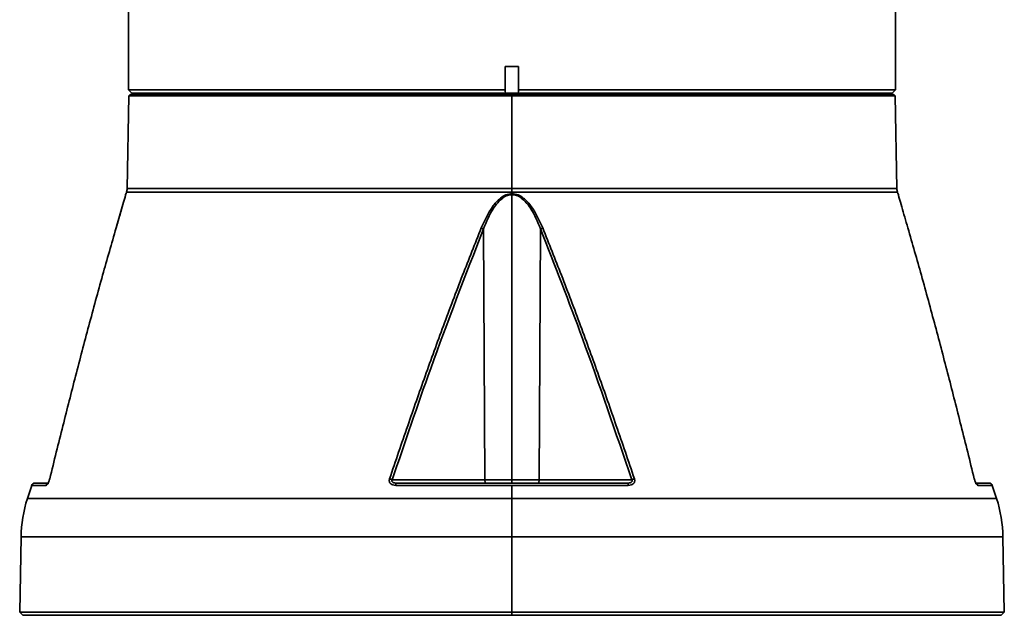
# Model space of a CAD drawing. Header units: millimetres. Extents: x 0 to 3360, y 0 to 2379.
# Tile 3 of 21: x 707 to 856, y 1025 to 1115. Entities that reach past the tile are written whole.
import ezdxf

# ---------------------------------------------------------------- set-up
doc = ezdxf.new("R2010")
doc.units = ezdxf.units.MM
doc.header["$LTSCALE"] = 8
doc.layers.get('0').update_dxf_attribs({"lineweight": 18})

msp = doc.modelspace()

# ---------------------------------------------------------------- linework, layer by layer
at = {"color": 7, "linetype": 'Continuous', "lineweight": 35}
for p, q in [((839.186, 1104.526), (839.186, 1178.487)), ((723.186, 1175.621), (723.186, 1104.526)), ((780.176, 1108.023), (782.186, 1108.023)), ((780.176, 1104.526), (780.176, 1108.023)), ((780.176, 1108.023), (780.176, 1104.335)), ((782.186, 1108.023), (782.186, 1104.526)), ((723.186, 1104.526), (723.686, 1104.026)), ((723.186, 1104.526), (780.176, 1104.526)), ((723.686, 1104.026), (780.224, 1104.026)), ((726.186, 1104.027), (726.186, 1103.823)), ((780.176, 1104.335), (780.176, 1104.526)), ((780.224, 1104.026), (780.176, 1104.335)), ((780.224, 1104.023), (780.224, 1104.026)), ((782.186, 1104.335), (782.138, 1104.026)), ((782.138, 1104.026), (838.686, 1104.026)), ((782.138, 1104.026), (782.138, 1104.023)), ((782.186, 1104.526), (839.186, 1104.526)), ((782.186, 1104.526), (782.186, 1104.335)), ((836.186, 1103.823), (836.186, 1104.027)), ((838.686, 1104.026), (839.186, 1104.526)), ((723.206, 1103.603), (722.962, 1089.602)), ((723.43, 1103.823), (723.206, 1103.603)), ((781.189, 1103.603), (723.206, 1103.603)), ((781.189, 1103.823), (723.43, 1103.823)), ((781.189, 1103.823), (781.189, 1103.603)), ((838.949, 1103.823), (781.189, 1103.823)), ((781.189, 1103.603), (781.189, 1089.602)), ((839.172, 1103.603), (781.189, 1103.603)), ((839.172, 1103.603), (838.949, 1103.823)), ((839.417, 1089.602), (839.172, 1103.603)), ((722.865, 1089.021), (722.793, 1088.797)), ((781.189, 1089.021), (781.189, 1089.602)), ((781.189, 1089.021), (781.189, 1088.802)), ((839.586, 1088.797), (839.514, 1089.021)), ((781.189, 1045.519), (781.189, 1088.652)), ((721.297, 1083.619), (722.226, 1086.816)), ((776.867, 1083.469), (777.057, 1045.519)), ((785.512, 1083.469), (785.322, 1045.519)), ((708.519, 1044.677), (707.873, 1042.681)), ((708.994, 1045.023), (711.14, 1045.023)), ((763.075, 1045.519), (777.057, 1045.519)), ((781.189, 1044.677), (763.603, 1044.677)), ((763.718, 1045.023), (798.661, 1045.023)), ((777.057, 1045.519), (781.189, 1045.519)), ((781.189, 1045.519), (781.189, 1045.023)), ((781.189, 1045.519), (785.322, 1045.519)), ((781.189, 1044.677), (781.189, 1042.681)), ((798.776, 1044.677), (781.189, 1044.677)), ((785.322, 1045.519), (799.303, 1045.519)), ((851.238, 1045.023), (853.384, 1045.023)), ((854.506, 1042.681), (853.86, 1044.677)), ((781.189, 1036.874), (781.189, 1042.681)), ((706.905, 1036.874), (706.707, 1025.514)), ((781.189, 1036.874), (781.189, 1025.514)), ((855.672, 1025.514), (855.474, 1036.874)), ((706.707, 1025.514), (707.198, 1025.023)), ((706.707, 1025.514), (781.189, 1025.514)), ((781.189, 1025.023), (707.198, 1025.023)), ((781.189, 1025.514), (855.672, 1025.514)), ((781.189, 1025.514), (781.189, 1025.023)), ((855.181, 1025.023), (781.189, 1025.023)), ((855.181, 1025.023), (855.672, 1025.514))]:
    msp.add_line(p, q, dxfattribs=at)
at = {"color": 8, "linetype": 'Continuous', "lineweight": 35}
for p, q in [((781.189, 1089.021), (722.865, 1089.021)), ((722.962, 1089.602), (781.189, 1089.602)), ((781.189, 1089.602), (839.417, 1089.602)), ((839.514, 1089.021), (781.189, 1089.021)), ((710.679, 1044.677), (708.519, 1044.677)), ((853.86, 1044.677), (851.7, 1044.677)), ((707.873, 1042.681), (781.189, 1042.681)), ((781.189, 1042.681), (854.506, 1042.681)), ((781.189, 1036.874), (706.905, 1036.874)), ((855.474, 1036.874), (781.189, 1036.874))]:
    msp.add_line(p, q, dxfattribs=at)
at = {"color": 7, "linetype": 'Continuous', "lineweight": 35}
for points in [[(763.603, 1044.677), (763.61, 1044.749), (763.62, 1044.816), (763.632, 1044.876), (763.647, 1044.927), (763.663, 1044.968), (763.681, 1044.998), (763.699, 1045.017), (763.718, 1045.023)], [(777.057, 1045.519), (777.063, 1045.422), (777.08, 1045.329), (777.106, 1045.243), (777.142, 1045.168), (777.185, 1045.106), (777.235, 1045.061), (777.288, 1045.032), (777.344, 1045.023)], [(785.322, 1045.519), (785.316, 1045.422), (785.299, 1045.329), (785.272, 1045.243), (785.237, 1045.168), (785.193, 1045.106), (785.144, 1045.061), (785.09, 1045.032), (785.035, 1045.023)], [(798.661, 1045.023), (798.68, 1045.017), (798.698, 1044.998), (798.716, 1044.968), (798.732, 1044.927), (798.746, 1044.876), (798.759, 1044.816), (798.769, 1044.749), (798.776, 1044.677)]]:
    msp.add_lwpolyline(points, dxfattribs=at)
for centre, radius, start, end in [((720.962, 1089.636), 2, 342.07208, 359), ((841.416, 1089.636), 2, 181, 197.92792), ((775.976, 1081.967), 1.747, 59.33884, 71.05199), ((786.402, 1081.967), 1.747, 108.94794, 120.66116), ((708.994, 1044.523), 0.5, 90, 162.07208), ((711.279, 1045.621), 0.0551, 120.71334, 185.20911), ((762.175, 1043.691), 2.037, 63.76594, 76.02575), ((800.204, 1043.691), 2.037, 103.97451, 116.23379), ((851.1, 1045.621), 0.0552, 356.74617, 59.26127), ((853.384, 1044.523), 0.5, 17.92792, 90), ((726.902, 1036.525), 20, 162.07208, 179), ((835.477, 1036.525), 20, 1, 17.92792)]:
    msp.add_arc(centre, radius, start, end, dxfattribs=at)
at = {"color": 8, "linetype": 'Continuous', "lineweight": 35}
for centre, start, end in [((711.15, 1044.532), 110.41074, 162.91331), ((851.229, 1044.532), 17.08741, 69.58569)]:
    msp.add_arc(centre, 0.493, start, end, dxfattribs=at)
at = {"color": 7, "linetype": 'Continuous', "lineweight": 35}
for points, knots in [([(723.686, 1104.023), (723.779, 1104.023), (723.964, 1104.023), (725.459, 1104.023), (727.818, 1104.023), (731.089, 1104.023), (735.195, 1104.023), (740.072, 1104.023), (745.638, 1104.023), (751.799, 1104.023), (758.453, 1104.023), (765.487, 1104.023), (772.783, 1104.023), (777.744, 1104.023), (780.224, 1104.023)], [0, 0, 0, 0, 4.7115404, 9.4230814, 14.1346225, 18.8461627, 23.5577036, 28.2692447, 32.980786, 37.692326, 42.4038667, 47.1154074, 51.8269483, 56.5384892, 56.5384892, 56.5384892, 56.5384892]), ([(781.181, 1104.023), (781.076, 1104.023), (780.865, 1104.023), (780.581, 1104.023), (780.349, 1104.023), (780.266, 1104.023), (780.224, 1104.023)], [0, 0, 0, 0, 0.23917852, 0.47835675, 0.71753466, 0.95671276, 0.95671276, 0.95671276, 0.95671276]), ([(782.138, 1104.023), (782.096, 1104.023), (782.013, 1104.023), (781.782, 1104.023), (781.498, 1104.023), (781.287, 1104.023), (781.181, 1104.023)], [0, 0, 0, 0, 0.23914776, 0.47829629, 0.71744569, 0.95659494, 0.95659494, 0.95659494, 0.95659494]), ([(782.138, 1104.023), (784.618, 1104.023), (789.579, 1104.023), (796.876, 1104.023), (803.91, 1104.023), (810.564, 1104.023), (816.726, 1104.023), (822.293, 1104.023), (827.171, 1104.023), (831.278, 1104.023), (834.55, 1104.023), (836.911, 1104.023), (838.407, 1104.023), (838.593, 1104.023), (838.686, 1104.023)], [0, 0, 0, 0, 4.71235, 9.4246998, 14.1370501, 18.8494003, 23.5617503, 28.2741008, 32.9864502, 37.6988012, 42.411151, 47.1235014, 51.8358516, 56.5482015, 56.5482015, 56.5482015, 56.5482015]), ([(722.793, 1088.797), (722.793, 1088.799), (722.811, 1088.861), (722.743, 1088.621), (722.569, 1088.01), (722.093, 1086.348), (721.615, 1084.71), (721.297, 1083.619)], [0, 0, 0, 0, 0.0183404, 0.6924418, 1.3729478, 2.7160621, 5.3999719, 5.3999719, 5.3999719, 5.3999719]), ([(776.544, 1083.619), (777.035, 1084.721), (777.773, 1086.376), (779.187, 1087.998), (780.251, 1088.677), (780.878, 1088.761), (781.189, 1088.802)], [0, 0, 0, 0, 3.6471445, 5.4719181, 6.3967935, 7.3096997, 7.3096997, 7.3096997, 7.3096997]), ([(781.189, 1088.652), (780.95, 1088.625), (780.441, 1088.568), (779.391, 1087.937), (778.022, 1086.26), (777.314, 1084.55), (776.867, 1083.469)], [0, 0, 0, 0, 0.7008168, 1.4918851, 3.5518676, 7.089457, 7.089457, 7.089457, 7.089457]), ([(781.189, 1088.802), (781.5, 1088.761), (782.124, 1088.678), (783.187, 1088.003), (784.603, 1086.38), (785.342, 1084.724), (785.835, 1083.619)], [0, 0, 0, 0, 0.9088897, 1.8302787, 3.6552878, 7.3097335, 7.3097335, 7.3097335, 7.3097335]), ([(785.512, 1083.469), (785.063, 1084.552), (784.356, 1086.263), (782.984, 1087.939), (781.936, 1088.567), (781.428, 1088.625), (781.189, 1088.652)], [0, 0, 0, 0, 3.545886, 5.5988329, 6.3885813, 7.0889719, 7.0889719, 7.0889719, 7.0889719]), ([(841.081, 1083.619), (840.763, 1084.71), (840.286, 1086.348), (839.81, 1088.01), (839.636, 1088.621), (839.567, 1088.861), (839.585, 1088.799), (839.586, 1088.797)], [0, 0, 0, 0, 2.6839096, 4.027025, 4.7075313, 5.3816331, 5.3999739, 5.3999739, 5.3999739, 5.3999739]), ([(721.297, 1083.619), (720.611, 1081.239), (719.196, 1076.333), (717.163, 1068.856), (715.166, 1061.26), (713.196, 1053.543), (711.912, 1048.345), (711.25, 1045.668)], [0, 0, 0, 0, 7.5055231, 15.4720373, 23.3161179, 31.0485911, 39.2610774, 39.2610774, 39.2610774, 39.2610774]), ([(762.667, 1045.668), (763.576, 1048.345), (765.342, 1053.543), (768.05, 1061.259), (770.808, 1068.855), (773.626, 1076.332), (775.591, 1081.239), (776.544, 1083.619)], [0, 0, 0, 0, 8.4531946, 16.4128404, 24.4872841, 32.687718, 40.4142246, 40.4142246, 40.4142246, 40.4142246]), ([(776.867, 1083.469), (774.152, 1076.462), (769.304, 1063.948), (764.979, 1051.15), (763.075, 1045.519)], [0, 0, 0, 0, 22.6143026, 40.3838765, 40.3838765, 40.3838765, 40.3838765]), ([(799.303, 1045.519), (796.875, 1052.683), (792.539, 1065.477), (787.659, 1077.971), (785.512, 1083.469)], [0, 0, 0, 0, 22.6144732, 40.3842897, 40.3842897, 40.3842897, 40.3842897]), ([(785.835, 1083.619), (786.788, 1081.239), (788.752, 1076.333), (791.571, 1068.856), (794.328, 1061.26), (797.037, 1053.543), (798.802, 1048.345), (799.712, 1045.668)], [0, 0, 0, 0, 7.7259704, 15.9264701, 24.0009419, 31.9605274, 40.4142235, 40.4142235, 40.4142235, 40.4142235]), ([(851.128, 1045.668), (850.467, 1048.345), (849.183, 1053.543), (847.213, 1061.259), (845.215, 1068.855), (843.183, 1076.332), (841.768, 1081.239), (841.081, 1083.619)], [0, 0, 0, 0, 8.2119974, 15.9445293, 23.7885832, 31.7550328, 39.2610775, 39.2610775, 39.2610775, 39.2610775]), ([(711.25, 1045.668), (711.232, 1045.597), (711.196, 1045.461), (711.123, 1045.255), (711.041, 1045.071), (710.932, 1044.877), (710.795, 1044.704), (710.719, 1044.686), (710.679, 1044.677)], [0, 0, 0, 0, 0.1561088, 0.2987645, 0.4406192, 0.5945824, 0.8724409, 1.1858875, 1.1858875, 1.1858875, 1.1858875]), ([(711.223, 1045.621), (711.209, 1045.566), (711.18, 1045.458), (711.125, 1045.302), (711.071, 1045.169), (711.022, 1045.07), (710.99, 1045.013), (710.97, 1044.983), (710.976, 1044.989), (710.979, 1044.991)], [0, 0, 0, 0, 0.10970288, 0.21260169, 0.31156874, 0.41097928, 0.5137689, 0.62013159, 0.68791729, 0.68791729, 0.68791729, 0.68791729]), ([(763.603, 1044.677), (763.455, 1044.686), (763.176, 1044.704), (762.873, 1044.877), (762.703, 1045.071), (762.625, 1045.255), (762.61, 1045.46), (762.647, 1045.597), (762.667, 1045.668)], [0, 0, 0, 0, 0.4311197, 0.813481, 1.025268, 1.2204024, 1.4166771, 1.6315224, 1.6315224, 1.6315224, 1.6315224]), ([(763.075, 1045.519), (763.054, 1045.481), (763.024, 1045.426), (763.018, 1045.346), (763.028, 1045.291), (763.053, 1045.239), (763.107, 1045.174), (763.228, 1045.096), (763.444, 1045.034), (763.618, 1045.027), (763.718, 1045.023)], [0, 0, 0, 0, 0.1347078, 0.1944967, 0.2520155, 0.3098651, 0.3706213, 0.5087865, 0.7257931, 1.0180764, 1.0180764, 1.0180764, 1.0180764]), ([(798.661, 1045.023), (798.761, 1045.027), (798.935, 1045.034), (799.15, 1045.096), (799.272, 1045.173), (799.326, 1045.239), (799.351, 1045.291), (799.361, 1045.346), (799.355, 1045.426), (799.324, 1045.481), (799.303, 1045.519)], [0, 0, 0, 0, 0.2919046, 0.5083566, 0.6469074, 0.7078081, 0.765772, 0.8233634, 0.8832062, 1.0180239, 1.0180239, 1.0180239, 1.0180239]), ([(799.712, 1045.668), (799.731, 1045.597), (799.769, 1045.46), (799.754, 1045.255), (799.675, 1045.07), (799.505, 1044.876), (799.202, 1044.704), (798.924, 1044.686), (798.776, 1044.677)], [0, 0, 0, 0, 0.2151016, 0.4117406, 0.6074626, 0.8200771, 1.201084, 1.6314857, 1.6314857, 1.6314857, 1.6314857]), ([(851.7, 1044.677), (851.66, 1044.686), (851.584, 1044.704), (851.447, 1044.877), (851.337, 1045.071), (851.255, 1045.255), (851.183, 1045.46), (851.147, 1045.597), (851.128, 1045.668)], [0, 0, 0, 0, 0.3133613, 0.5912818, 0.7452206, 0.8870548, 1.0297168, 1.1858779, 1.1858779, 1.1858779, 1.1858779]), ([(851.4, 1044.991), (851.402, 1044.989), (851.409, 1044.983), (851.389, 1045.013), (851.357, 1045.07), (851.308, 1045.169), (851.254, 1045.302), (851.198, 1045.458), (851.17, 1045.566), (851.155, 1045.621)], [0, 0, 0, 0, 0.06779168, 0.17415528, 0.27694298, 0.37635806, 0.47532654, 0.57822621, 0.68792805, 0.68792805, 0.68792805, 0.68792805])]:
    msp.add_open_spline(points, degree=3, knots=knots, dxfattribs=at)

doc.saveas('drawing.dxf')
